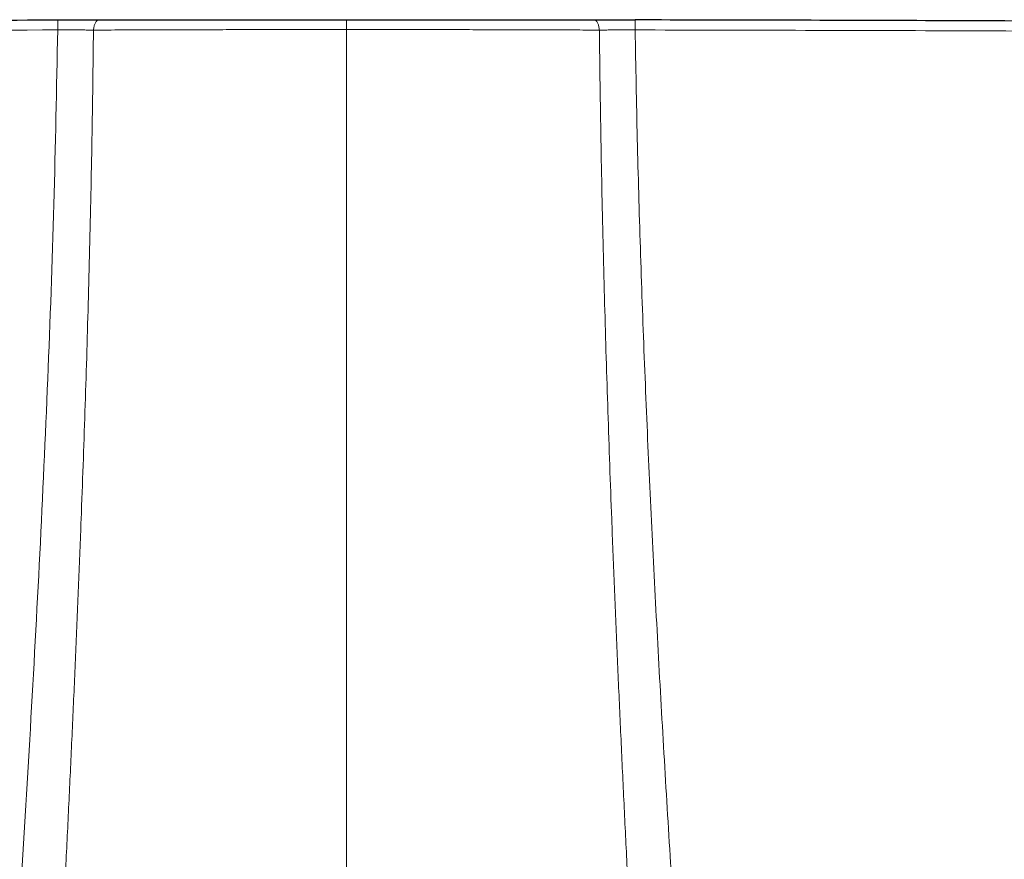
# Model space of a CAD drawing. Header units: millimetres. Extents: x 8 to 854, y 12 to 457.
# Tile 38 of 75: x 426 to 472, y 181 to 220. Entities that reach past the tile are written whole.
import ezdxf

# ---------------------------------------------------------------- set-up
doc = ezdxf.new("R2010")
doc.units = ezdxf.units.MM

msp = doc.modelspace()

# ---------------------------------------------------------------- linework, layer by layer
at = {"color": 252, "linetype": 'Continuous', "lineweight": 0}
for p in [(441.143, 219.708), (441.143, 148.859)]:
    msp.add_line(p, (441.143, 219.253), dxfattribs=at)
at = {"color": 7, "linetype": 'Continuous', "lineweight": 30}
msp.add_line((461.912, 219.68), (461.894, 219.68), dxfattribs=at)
at = {"color": 252, "linetype": 'Continuous', "lineweight": 0, "flags": 128}
for points in [[(429.697, 219.7), (429.678, 219.698), (429.659, 219.693), (429.64, 219.684), (429.621, 219.672), (429.603, 219.657), (429.586, 219.639), (429.569, 219.618), (429.553, 219.594), (429.537, 219.567), (429.523, 219.537), (429.509, 219.505), (429.497, 219.471), (429.486, 219.434), (429.476, 219.396), (429.467, 219.356), (429.459, 219.315), (429.453, 219.272), (429.448, 219.228)], [(452.838, 219.228), (452.833, 219.272), (452.827, 219.315), (452.819, 219.356), (452.81, 219.396), (452.8, 219.434), (452.789, 219.471), (452.777, 219.505), (452.763, 219.537), (452.749, 219.567), (452.733, 219.594), (452.717, 219.618), (452.7, 219.639), (452.683, 219.657), (452.665, 219.672), (452.646, 219.684), (452.627, 219.693), (452.608, 219.698), (452.589, 219.7)]]:
    msp.add_lwpolyline(points, dxfattribs=at)
at = {"color": 252, "linetype": 'Continuous', "lineweight": 0}
for centre, start, end in [((474.105, 219.411), 179.6465, 180.2187), ((408.181, 219.411), 359.7813, 0.3535)]:
    msp.add_arc(centre, 46.309, start, end, dxfattribs=at)
at = {"color": 7, "linetype": 'Continuous', "lineweight": 30}
for points, knots in [([(371.07, 219.396), (371.72, 219.402), (373.075, 219.414), (375.37, 219.433), (377.838, 219.454), (380.426, 219.474), (384.57, 219.505), (390.388, 219.545), (397.876, 219.59), (405.361, 219.628), (412.843, 219.658), (420.321, 219.682), (425.305, 219.692), (427.797, 219.697)], [0, 0, 0, 0, 0.0343854, 0.0716541, 0.1214159, 0.1649077, 0.2085101, 0.3405785, 0.4725852, 0.6045305, 0.7364146, 0.8682377, 1, 1, 1, 1]), ([(427.797, 219.697), (427.863, 219.697), (427.994, 219.697), (428.19, 219.697), (428.384, 219.697), (428.578, 219.698), (428.771, 219.698), (428.961, 219.698), (429.149, 219.699), (429.334, 219.699), (429.517, 219.699), (429.637, 219.699), (429.697, 219.7)], [0, 0, 0, 0, 0.100243, 0.200171, 0.299978, 0.399854, 0.499993, 0.599663, 0.699307, 0.799117, 0.899284, 1, 1, 1, 1]), ([(429.697, 219.7), (429.865, 219.7), (430.2, 219.7), (430.708, 219.701), (431.22, 219.702), (431.735, 219.702), (432.253, 219.703), (432.764, 219.703), (433.269, 219.704), (433.767, 219.704), (434.268, 219.705), (434.772, 219.705), (435.288, 219.706), (435.817, 219.706), (436.358, 219.706), (436.901, 219.707), (437.446, 219.707), (437.992, 219.707), (438.529, 219.707), (439.057, 219.708), (439.577, 219.708), (440.097, 219.708), (440.62, 219.708), (440.968, 219.708), (441.143, 219.708)], [0, 0, 0, 0, 0.046933, 0.093755, 0.140484, 0.187141, 0.233744, 0.280313, 0.324208, 0.368108, 0.412029, 0.455987, 0.499998, 0.546638, 0.593225, 0.639781, 0.686324, 0.732875, 0.779454, 0.823413, 0.867432, 0.911524, 0.955709, 1, 1, 1, 1]), ([(441.143, 219.708), (441.328, 219.708), (441.698, 219.708), (442.251, 219.708), (442.803, 219.708), (443.353, 219.708), (443.902, 219.707), (444.439, 219.707), (444.964, 219.707), (445.477, 219.707), (445.989, 219.706), (446.499, 219.706), (447.018, 219.706), (447.545, 219.705), (448.079, 219.705), (448.609, 219.704), (449.136, 219.704), (449.66, 219.703), (450.171, 219.703), (450.668, 219.702), (451.153, 219.701), (451.635, 219.701), (452.114, 219.7), (452.431, 219.7), (452.589, 219.7)], [0, 0, 0, 0, 0.046942, 0.093771, 0.140505, 0.187165, 0.23377, 0.280339, 0.324233, 0.368129, 0.412045, 0.455996, 0.5, 0.546647, 0.593241, 0.639802, 0.686348, 0.7329, 0.779478, 0.823436, 0.867451, 0.911539, 0.955716, 1, 1, 1, 1]), ([(452.589, 219.7), (452.649, 219.699), (452.768, 219.699), (452.951, 219.699), (453.137, 219.699), (453.325, 219.698), (453.517, 219.698), (453.71, 219.698), (453.904, 219.697), (454.098, 219.697), (454.293, 219.697), (454.424, 219.697), (454.489, 219.697)], [0, 0, 0, 0, 0.100246, 0.200251, 0.300208, 0.400309, 0.500746, 0.601181, 0.701134, 0.800793, 0.900351, 1, 1, 1, 1]), ([(537.438, 219.119), (537.44, 219.119), (537.45, 219.119), (537.457, 219.119), (537.457, 219.119), (537.446, 219.119), (537.426, 219.119), (537.397, 219.12), (537.358, 219.12), (537.31, 219.121), (537.253, 219.121), (537.184, 219.122), (537.102, 219.123), (537.005, 219.124), (536.898, 219.126), (536.779, 219.127), (536.653, 219.129), (536.521, 219.13), (536.384, 219.132), (536.237, 219.134), (536.081, 219.136), (535.916, 219.138), (535.742, 219.14), (535.553, 219.142), (535.348, 219.144), (535.128, 219.147), (534.897, 219.15), (534.655, 219.153), (534.411, 219.156), (534.167, 219.158), (533.922, 219.161), (533.67, 219.164), (533.41, 219.167), (533.143, 219.17), (532.868, 219.174), (532.576, 219.177), (532.267, 219.181), (531.94, 219.184), (531.604, 219.188), (531.261, 219.192), (530.92, 219.196), (530.583, 219.2), (530.25, 219.204), (529.91, 219.208), (529.564, 219.211), (529.212, 219.215), (528.853, 219.219), (528.476, 219.224), (528.081, 219.228), (527.667, 219.233), (527.248, 219.237), (526.822, 219.242), (526.402, 219.246), (525.991, 219.251), (525.588, 219.255), (525.181, 219.259), (524.771, 219.264), (524.357, 219.268), (523.938, 219.273), (523.501, 219.277), (523.045, 219.282), (522.572, 219.287), (522.096, 219.292), (521.617, 219.297), (521.231, 219.301), (520.939, 219.304), (520.741, 219.306), (520.541, 219.308), (520.339, 219.31), (520.135, 219.312), (519.929, 219.314), (519.663, 219.316), (519.335, 219.32), (518.943, 219.324), (518.634, 219.327), (518.415, 219.329), (518.29, 219.33), (518.171, 219.331), (518.052, 219.332), (517.892, 219.334), (517.691, 219.336), (517.432, 219.338), (517.152, 219.341), (516.85, 219.344), (516.535, 219.347), (516.206, 219.35), (515.922, 219.353), (515.745, 219.354), (515.674, 219.355), (515.655, 219.355), (515.636, 219.356), (515.615, 219.356), (515.591, 219.356), (515.562, 219.356), (515.474, 219.357), (515.331, 219.358), (515.095, 219.361), (514.826, 219.363), (514.525, 219.366), (514.233, 219.369), (513.951, 219.371), (513.679, 219.374), (513.417, 219.376), (513.164, 219.378), (512.921, 219.381), (512.688, 219.383), (512.466, 219.385), (512.254, 219.387), (512.053, 219.389), (511.862, 219.39), (511.674, 219.392), (511.491, 219.394), (511.314, 219.395), (511.147, 219.397), (510.992, 219.398), (510.848, 219.399), (510.718, 219.4), (510.601, 219.402), (510.496, 219.402), (510.401, 219.403), (510.316, 219.404), (510.242, 219.405), (510.179, 219.405), (510.126, 219.406), (510.083, 219.406), (510.052, 219.406), (510.032, 219.407), (510.018, 219.407), (510.005, 219.407), (509.992, 219.407), (509.978, 219.407), (509.965, 219.407), (509.952, 219.407), (509.915, 219.408), (509.833, 219.408), (509.667, 219.41), (509.369, 219.412), (508.838, 219.417), (507.887, 219.425), (506.64, 219.436), (505.22, 219.447), (503.491, 219.461), (501.396, 219.477), (499.384, 219.493), (497.818, 219.504), (496.701, 219.512), (495.584, 219.52), (494.468, 219.527), (493.351, 219.535), (492.235, 219.542), (489.444, 219.56), (485.2, 219.585), (479.503, 219.615), (473.68, 219.641), (467.512, 219.665), (460.999, 219.684), (456.659, 219.692), (454.489, 219.697)], [0, 0, 0, 0, 0.001484, 0.006633, 0.011787, 0.016488, 0.021183, 0.025872, 0.030559, 0.035244, 0.039931, 0.044648, 0.049836, 0.055015, 0.060186, 0.065354, 0.070521, 0.075221, 0.079923, 0.084627, 0.089337, 0.094055, 0.098783, 0.103491, 0.108657, 0.113823, 0.118991, 0.124163, 0.129343, 0.134043, 0.138737, 0.143425, 0.148111, 0.152796, 0.157482, 0.16218, 0.167341, 0.172489, 0.177629, 0.182762, 0.187893, 0.192561, 0.19723, 0.201901, 0.206578, 0.211262, 0.215955, 0.220648, 0.225805, 0.230959, 0.236114, 0.241273, 0.246438, 0.251153, 0.255859, 0.26056, 0.265256, 0.269951, 0.274645, 0.279375, 0.284577, 0.289765, 0.294944, 0.300116, 0.305283, 0.307382, 0.309497, 0.311626, 0.313771, 0.315932, 0.318109, 0.320302, 0.324365, 0.328486, 0.332664, 0.334081, 0.335359, 0.336592, 0.337836, 0.339091, 0.34159, 0.344132, 0.347216, 0.350363, 0.353572, 0.357073, 0.360647, 0.362435, 0.362636, 0.362838, 0.363041, 0.363243, 0.363467, 0.363804, 0.364141, 0.366225, 0.36827, 0.371509, 0.374647, 0.377684, 0.380619, 0.383454, 0.386188, 0.38882, 0.391352, 0.393782, 0.396112, 0.398302, 0.400394, 0.402388, 0.404286, 0.406253, 0.408103, 0.409835, 0.411451, 0.41295, 0.414332, 0.415528, 0.41662, 0.417608, 0.418492, 0.419272, 0.419914, 0.420464, 0.42092, 0.421283, 0.421421, 0.421559, 0.421698, 0.421836, 0.421975, 0.422113, 0.422252, 0.42239, 0.42326, 0.424815, 0.427592, 0.432554, 0.441427, 0.457309, 0.47153, 0.485789, 0.511345, 0.537023, 0.548658, 0.560291, 0.571924, 0.583556, 0.595186, 0.606816, 0.618445, 0.682384, 0.739448, 0.796486, 0.864358, 0.932196, 1, 1, 1, 1])]:
    msp.add_open_spline(points, degree=3, knots=knots, dxfattribs=at)
at = {"color": 252, "linetype": 'Continuous', "lineweight": 0}
for points, knots in [([(344.243, 218.473), (344.241, 218.474), (344.234, 218.478), (344.288, 218.485), (344.396, 218.493), (344.549, 218.502), (344.741, 218.511), (344.967, 218.521), (345.284, 218.532), (345.713, 218.546), (346.273, 218.562), (346.863, 218.578), (347.482, 218.593), (348.114, 218.608), (348.596, 218.619), (348.866, 218.624), (348.939, 218.626), (348.998, 218.627), (349.063, 218.629), (349.136, 218.63), (349.294, 218.633), (349.565, 218.639), (349.983, 218.648), (350.502, 218.658), (351.127, 218.67), (351.867, 218.684), (352.73, 218.7), (353.727, 218.717), (354.783, 218.735), (355.882, 218.752), (357.008, 218.77), (358.236, 218.788), (359.566, 218.807), (360.965, 218.826), (362.431, 218.845), (363.96, 218.863), (365.564, 218.883), (367.224, 218.899), (368.996, 218.915), (370.896, 218.932), (372.395, 218.945), (373.346, 218.953), (373.72, 218.957), (374.027, 218.959), (374.335, 218.962), (374.642, 218.964), (377.342, 218.987), (387.499, 219.068), (405.115, 219.177), (420.236, 219.215), (427.796, 219.234)], [0, 0, 0, 0, 0.004775, 0.017396, 0.02855, 0.039329, 0.049711, 0.059679, 0.069264, 0.085172, 0.099951, 0.113579, 0.126033, 0.138565, 0.149641, 0.151467, 0.152339, 0.15332, 0.154409, 0.155608, 0.156915, 0.162193, 0.168748, 0.176594, 0.185727, 0.1961, 0.207709, 0.22056, 0.234668, 0.246887, 0.259957, 0.27385, 0.288523, 0.303929, 0.31916, 0.335237, 0.352079, 0.369297, 0.387083, 0.407411, 0.428625, 0.433907, 0.437106, 0.440306, 0.443505, 0.446705, 0.449904, 0.527816, 0.763908, 1, 1, 1, 1]), ([(427.796, 219.234), (427.744, 216.548), (427.638, 211.177), (427.348, 203.107), (426.979, 195.03), (426.541, 186.944), (426.206, 181.547), (426.038, 178.848)], [0, 0, 0, 0, 0.200035, 0.400028, 0.60001, 0.799997, 1, 1, 1, 1]), ([(427.796, 219.234), (427.868, 219.234), (428.012, 219.235), (428.225, 219.235), (428.437, 219.235), (428.645, 219.234), (428.851, 219.233), (429.054, 219.232), (429.254, 219.23), (429.384, 219.229), (429.448, 219.228)], [0, 0, 0, 0, 0.126189, 0.251633, 0.376541, 0.501116, 0.625557, 0.750058, 0.874811, 1, 1, 1, 1]), ([(429.448, 219.228), (429.439, 218.385), (429.42, 216.699), (429.379, 214.17), (429.331, 211.64), (429.273, 209.109), (429.208, 206.592), (429.136, 204.091), (429.057, 201.603), (428.972, 199.115), (428.874, 196.469), (428.764, 193.664), (428.64, 190.7), (428.509, 187.735), (428.372, 184.769), (428.23, 181.803), (428.132, 179.824), (428.082, 178.835)], [0, 0, 0, 0, 0.062774, 0.125538, 0.188292, 0.251037, 0.313774, 0.375385, 0.436989, 0.498587, 0.56018, 0.633498, 0.706811, 0.780117, 0.853417, 0.926711, 1, 1, 1, 1]), ([(441.143, 219.253), (440.938, 219.253), (440.525, 219.253), (439.902, 219.253), (439.273, 219.253), (438.636, 219.252), (437.998, 219.251), (437.357, 219.251), (436.716, 219.25), (436.069, 219.249), (435.416, 219.247), (434.754, 219.246), (434.087, 219.244), (433.417, 219.242), (432.746, 219.24), (432.078, 219.238), (431.415, 219.236), (430.756, 219.234), (430.099, 219.231), (429.666, 219.229), (429.448, 219.228)], [0, 0, 0, 0, 0.050937, 0.102518, 0.15474, 0.207595, 0.261077, 0.314208, 0.367929, 0.42223, 0.477102, 0.533548, 0.590562, 0.648131, 0.706241, 0.764878, 0.822963, 0.881523, 0.940542, 1, 1, 1, 1]), ([(441.143, 219.253), (441.371, 219.253), (441.826, 219.253), (442.508, 219.253), (443.187, 219.252), (443.864, 219.252), (444.533, 219.251), (445.195, 219.25), (445.85, 219.249), (446.502, 219.248), (447.153, 219.247), (447.805, 219.245), (448.457, 219.244), (449.104, 219.242), (449.746, 219.24), (450.38, 219.238), (451.005, 219.236), (451.622, 219.233), (452.233, 219.231), (452.636, 219.229), (452.838, 219.228)], [0, 0, 0, 0, 0.056636, 0.113107, 0.16943, 0.225622, 0.2817, 0.336684, 0.39159, 0.446436, 0.501236, 0.557003, 0.612756, 0.668512, 0.724287, 0.780097, 0.834961, 0.889889, 0.944897, 1, 1, 1, 1]), ([(452.838, 219.228), (452.903, 219.229), (453.034, 219.23), (453.235, 219.232), (453.438, 219.233), (453.645, 219.234), (453.853, 219.235), (454.064, 219.235), (454.276, 219.235), (454.418, 219.234), (454.489, 219.234)], [0, 0, 0, 0, 0.126287, 0.251815, 0.376781, 0.501382, 0.625811, 0.750263, 0.874929, 1, 1, 1, 1]), ([(452.838, 219.228), (452.847, 218.385), (452.866, 216.699), (452.907, 214.17), (452.955, 211.64), (453.013, 209.109), (453.078, 206.592), (453.15, 204.091), (453.229, 201.603), (453.314, 199.115), (453.411, 196.469), (453.522, 193.664), (453.646, 190.7), (453.777, 187.735), (453.914, 184.769), (454.056, 181.803), (454.154, 179.824), (454.204, 178.835)], [0, 0, 0, 0, 0.062774, 0.125538, 0.188292, 0.251037, 0.313774, 0.375385, 0.436989, 0.498587, 0.56018, 0.633498, 0.706811, 0.780117, 0.853417, 0.926711, 1, 1, 1, 1]), ([(454.489, 219.234), (454.52, 217.555), (454.581, 214.199), (454.726, 209.158), (454.905, 204.115), (455.12, 199.069), (455.365, 194.019), (455.637, 188.966), (455.931, 183.909), (456.142, 180.535), (456.248, 178.848)], [0, 0, 0, 0, 0.125029, 0.250036, 0.375031, 0.500019, 0.625008, 0.75, 0.874997, 1, 1, 1, 1]), ([(538.044, 218.474), (538.046, 218.474), (538.055, 218.477), (538.011, 218.483), (537.909, 218.492), (537.742, 218.502), (537.515, 218.512), (537.227, 218.524), (536.88, 218.536), (536.476, 218.548), (536.015, 218.561), (535.5, 218.575), (534.931, 218.589), (534.309, 218.604), (533.632, 218.619), (532.907, 218.635), (532.136, 218.651), (531.323, 218.667), (530.466, 218.683), (529.569, 218.699), (528.632, 218.716), (527.661, 218.732), (526.659, 218.748), (525.629, 218.764), (524.574, 218.78), (523.495, 218.796), (522.392, 218.812), (521.255, 218.827), (520.089, 218.842), (518.901, 218.856), (517.71, 218.871), (516.526, 218.884), (515.354, 218.896), (512.752, 218.92), (507.281, 218.969), (497.258, 219.049), (484.122, 219.132), (469.306, 219.201), (459.428, 219.223), (454.489, 219.234)], [0, 0, 0, 0, 0.003081, 0.015127, 0.027132, 0.039129, 0.051151, 0.063231, 0.075329, 0.08739, 0.099427, 0.11145, 0.123472, 0.135522, 0.14761, 0.159706, 0.171782, 0.18381, 0.195835, 0.207908, 0.220001, 0.232087, 0.24414, 0.256165, 0.268188, 0.280221, 0.292278, 0.304369, 0.316967, 0.329473, 0.341929, 0.35429, 0.366456, 0.378542, 0.435542, 0.537327, 0.691551, 0.845776, 1, 1, 1, 1])]:
    msp.add_open_spline(points, degree=3, knots=knots, dxfattribs=at)

doc.saveas('drawing.dxf')
